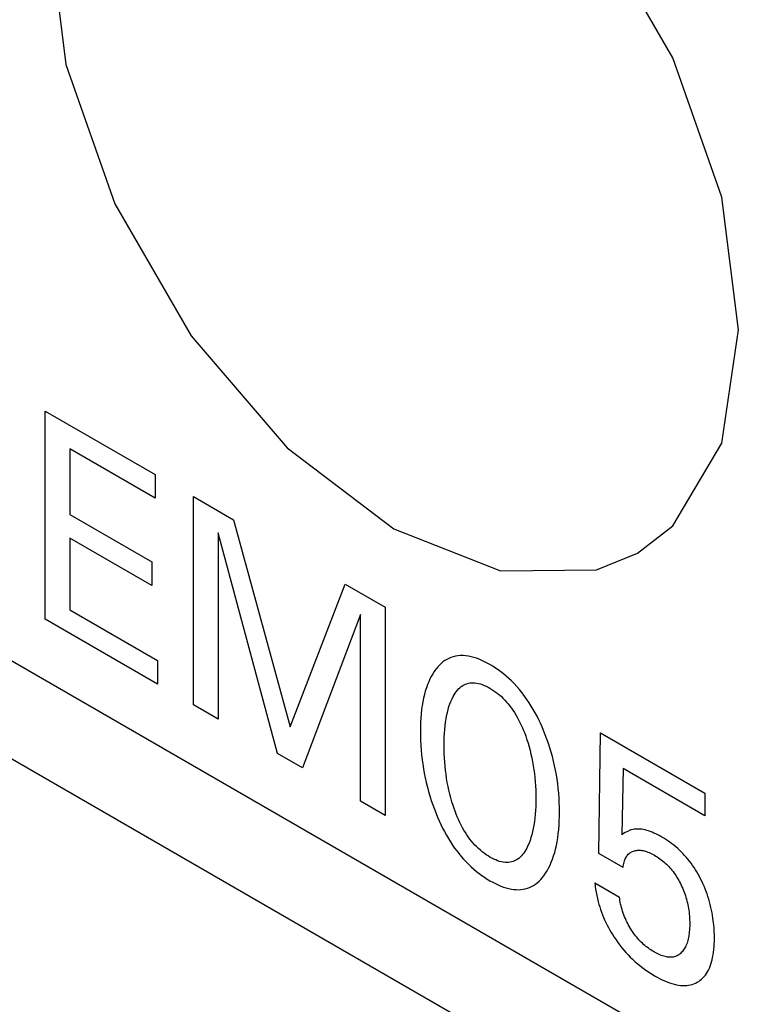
# Model space of a CAD drawing. Extents: x 0 to 594, y 0 to 420.
# Tile 26 of 35: x 217 to 222, y 283 to 289. Entities that reach past the tile are written whole.
import ezdxf

# ---------------------------------------------------------------- set-up
doc = ezdxf.new("R2010")
doc.units = 0
doc.header["$LTSCALE"] = 32.67
doc.layers.add('40000_ISO', color=7, linetype='CONTINUOUS')

msp = doc.modelspace()

# ---------------------------------------------------------------- linework, layer by layer
at = {"layer": '40000_ISO', "color": 7, "linetype": 'CONTINUOUS'}
for p, q in [((217.3334, 289.8369), (217.4459, 288.9519)), ((221.4907, 288.9965), (220.9823, 289.877)), ((221.8171, 288.0682), (221.4907, 288.9965)), ((217.4459, 288.9519), (217.7723, 288.0237)), ((245.4057, 268.6245), (211.6412, 288.118)), ((221.9296, 287.1833), (221.8171, 288.0682)), ((217.7723, 288.0237), (218.2807, 287.1431)), ((245.4057, 267.9713), (211.6412, 287.4648)), ((218.2807, 287.1431), (218.9214, 286.3963)), ((221.8171, 286.4282), (221.9296, 287.1833)), ((217.3083, 285.2545), (217.3083, 286.6425)), ((217.3083, 286.6425), (218.0409, 286.2195)), ((221.4907, 285.8769), (221.8171, 286.4282)), ((217.4727, 286.3902), (217.4727, 285.9524)), ((218.0409, 286.0621), (217.4727, 286.3902)), ((218.9214, 286.3963), (219.6315, 285.8564)), ((218.0409, 286.2195), (218.0409, 286.0621)), ((218.2965, 284.6839), (218.2965, 286.072)), ((218.2965, 286.072), (218.5632, 285.918)), ((217.4727, 285.9524), (218.0188, 285.6371)), ((218.5632, 285.918), (218.9406, 284.5383)), ((218.4609, 285.8314), (218.4609, 284.589)), ((218.8571, 284.3603), (218.4609, 285.8314)), ((219.6315, 285.8564), (220.3417, 285.5763)), ((221.2561, 285.6961), (221.4907, 285.8769)), ((217.4727, 285.795), (217.4727, 285.3169)), ((218.0188, 285.4797), (217.4727, 285.795)), ((220.9823, 285.5834), (221.2561, 285.6961)), ((218.0188, 285.6371), (218.0188, 285.4797)), ((220.3417, 285.5763), (220.9823, 285.5834)), ((218.9406, 284.5383), (219.3061, 285.4891)), ((219.3061, 285.4891), (219.5727, 285.3352)), ((217.4727, 285.3169), (218.0563, 284.98)), ((219.5727, 285.3352), (219.5727, 283.9471)), ((218.0563, 284.8226), (217.3083, 285.2545)), ((219.4083, 285.2865), (219.0224, 284.2648)), ((219.4083, 284.042), (219.4083, 285.2865)), ((218.0563, 284.98), (218.0563, 284.8226)), ((219.9587, 284.9698), (219.947, 284.96)), ((219.9709, 284.9787), (219.9587, 284.9698)), ((219.9837, 284.9867), (219.9709, 284.9787)), ((219.997, 284.9937), (219.9837, 284.9867)), ((220.0109, 284.9997), (219.997, 284.9937)), ((220.0263, 285.0048), (220.0109, 284.9997)), ((220.0423, 285.0086), (220.0263, 285.0048)), ((220.0589, 285.0111), (220.0423, 285.0086)), ((220.076, 285.0124), (220.0589, 285.0111)), ((220.0936, 285.0124), (220.076, 285.0124)), ((220.1116, 285.011), (220.0936, 285.0124)), ((220.1299, 285.0083), (220.1116, 285.011)), ((220.1471, 285.0047), (220.1299, 285.0083)), ((220.1645, 285), (220.1471, 285.0047)), ((220.1822, 284.9943), (220.1645, 285)), ((220.2, 284.9876), (220.1822, 284.9943)), ((220.2179, 284.9799), (220.2, 284.9876)), ((220.2359, 284.9714), (220.2179, 284.9799)), ((220.254, 284.9621), (220.2359, 284.9714)), ((219.9011, 284.9069), (219.8908, 284.8908)), ((219.9122, 284.9221), (219.9011, 284.9069)), ((219.9152, 284.9259), (219.9122, 284.9221)), ((219.9253, 284.938), (219.9152, 284.9259)), ((219.9359, 284.9493), (219.9253, 284.938)), ((219.947, 284.96), (219.9359, 284.9493)), ((220.2722, 284.952), (220.254, 284.9621)), ((220.2904, 284.9411), (220.2722, 284.952)), ((220.3085, 284.9296), (220.2904, 284.9411)), ((220.3266, 284.9172), (220.3085, 284.9296)), ((220.3446, 284.9041), (220.3266, 284.9172)), ((220.3624, 284.8902), (220.3446, 284.9041)), ((219.8637, 284.8382), (219.856, 284.8193)), ((219.8721, 284.8565), (219.8637, 284.8382)), ((219.8811, 284.874), (219.8721, 284.8565)), ((219.8908, 284.8908), (219.8811, 284.874)), ((220.3801, 284.8756), (220.3624, 284.8902)), ((220.3976, 284.8601), (220.3801, 284.8756)), ((220.4148, 284.8438), (220.3976, 284.8601)), ((220.4332, 284.8253), (220.4148, 284.8438)), ((219.8413, 284.7754), (219.835, 284.7524)), ((219.8483, 284.7977), (219.8413, 284.7754)), ((219.856, 284.8193), (219.8483, 284.7977)), ((220.0407, 284.7617), (220.0479, 284.7718)), ((220.0479, 284.7718), (220.0555, 284.7813)), ((220.0555, 284.7813), (220.0635, 284.7902)), ((220.0635, 284.7902), (220.0721, 284.7984)), ((220.0721, 284.7984), (220.0812, 284.8058)), ((220.0812, 284.8058), (220.0908, 284.8123)), ((220.0908, 284.8123), (220.0997, 284.8173)), ((220.0997, 284.8173), (220.109, 284.8216)), ((220.109, 284.8216), (220.1187, 284.8251)), ((220.1187, 284.8251), (220.1288, 284.8278)), ((220.1288, 284.8278), (220.1392, 284.8298)), ((220.1392, 284.8298), (220.1499, 284.8309)), ((220.1499, 284.8309), (220.161, 284.8311)), ((220.161, 284.8311), (220.1723, 284.8305)), ((220.1723, 284.8305), (220.1842, 284.8289)), ((220.1842, 284.8289), (220.1963, 284.8264)), ((220.1963, 284.8264), (220.2086, 284.8231)), ((220.2086, 284.8231), (220.2211, 284.8189)), ((220.2211, 284.8189), (220.2338, 284.8139)), ((220.2338, 284.8139), (220.2465, 284.8081)), ((220.2465, 284.8081), (220.2593, 284.8017)), ((220.2593, 284.8017), (220.2722, 284.7946)), ((220.2722, 284.7946), (220.285, 284.7869)), ((220.285, 284.7869), (220.2978, 284.7785)), ((220.2978, 284.7785), (220.3106, 284.7695)), ((220.3106, 284.7695), (220.3232, 284.7599)), ((220.4512, 284.8059), (220.4332, 284.8253)), ((220.4687, 284.7857), (220.4512, 284.8059)), ((220.4858, 284.7647), (220.4687, 284.7857)), ((219.8247, 284.7045), (219.8205, 284.6798)), ((219.8295, 284.7288), (219.8247, 284.7045)), ((219.835, 284.7524), (219.8295, 284.7288)), ((220.0053, 284.69), (220.0121, 284.7073)), ((220.0121, 284.7073), (220.0195, 284.724)), ((220.0195, 284.724), (220.0277, 284.74)), ((220.0277, 284.74), (220.034, 284.7511)), ((220.034, 284.7511), (220.0407, 284.7617)), ((220.3232, 284.7599), (220.3357, 284.7497)), ((220.3357, 284.7497), (220.348, 284.7388)), ((220.348, 284.7388), (220.3602, 284.7273)), ((220.3602, 284.7273), (220.372, 284.7152)), ((220.372, 284.7152), (220.3834, 284.7027)), ((220.3834, 284.7027), (220.3944, 284.6897)), ((220.5024, 284.743), (220.4858, 284.7647)), ((220.5184, 284.7207), (220.5024, 284.743)), ((220.5338, 284.6978), (220.5184, 284.7207)), ((218.4609, 284.589), (218.2965, 284.6839)), ((219.8168, 284.6523), (219.8138, 284.6242)), ((219.8205, 284.6798), (219.8168, 284.6523)), ((219.9882, 284.6329), (219.9936, 284.6535)), ((219.9936, 284.6535), (219.9991, 284.6721)), ((219.9991, 284.6721), (220.0053, 284.69)), ((220.3944, 284.6897), (220.4052, 284.6762)), ((220.4052, 284.6762), (220.4156, 284.6622)), ((220.4156, 284.6622), (220.4257, 284.6479)), ((220.4257, 284.6479), (220.4353, 284.6331)), ((220.5477, 284.6758), (220.5338, 284.6978)), ((220.561, 284.6534), (220.5477, 284.6758)), ((220.5737, 284.6307), (220.561, 284.6534)), ((219.8115, 284.5956), (219.81, 284.5666)), ((219.8138, 284.6242), (219.8115, 284.5956)), ((219.976, 284.5677), (219.9795, 284.5899)), ((219.9795, 284.5899), (219.9835, 284.6117)), ((219.9835, 284.6117), (219.9882, 284.6329)), ((220.4353, 284.6331), (220.4447, 284.6181)), ((220.4447, 284.6181), (220.4535, 284.6029)), ((220.4535, 284.6029), (220.4632, 284.5852)), ((220.4632, 284.5852), (220.4723, 284.5673)), ((220.5858, 284.6077), (220.5737, 284.6307)), ((220.5975, 284.5844), (220.5858, 284.6077)), ((220.6085, 284.561), (220.5975, 284.5844)), ((219.809, 284.5372), (219.8087, 284.5073)), ((219.8087, 284.5073), (219.809, 284.4767)), ((219.81, 284.5666), (219.809, 284.5372)), ((219.9687, 284.4939), (219.9706, 284.5197)), ((219.9706, 284.5197), (219.9731, 284.545)), ((219.9731, 284.545), (219.976, 284.5677)), ((220.4723, 284.5673), (220.4808, 284.5493)), ((220.4808, 284.5493), (220.4889, 284.5311)), ((220.4889, 284.5311), (220.4965, 284.5128)), ((220.4965, 284.5128), (220.5036, 284.4945)), ((220.6191, 284.5374), (220.6085, 284.561)), ((220.6291, 284.5138), (220.6191, 284.5374)), ((220.6408, 284.4846), (220.6291, 284.5138)), ((219.809, 284.4767), (219.8099, 284.4457)), ((219.8099, 284.4457), (219.8115, 284.4143)), ((219.9663, 284.4144), (219.9666, 284.4412)), ((219.9666, 284.4412), (219.9674, 284.4677)), ((219.9674, 284.4677), (219.9687, 284.4939)), ((220.5036, 284.4945), (220.5103, 284.4761)), ((220.5103, 284.4761), (220.5167, 284.4577)), ((220.5167, 284.4577), (220.5185, 284.4522)), ((220.5185, 284.4522), (220.5261, 284.428)), ((220.6518, 284.4554), (220.6408, 284.4846)), ((220.662, 284.4262), (220.6518, 284.4554)), ((220.9989, 283.6923), (221.0091, 284.498)), ((221.0091, 284.498), (221.7051, 284.0962)), ((219.8115, 284.4143), (219.8137, 284.3826)), ((219.8137, 284.3826), (219.8167, 284.3506)), ((219.9666, 284.3869), (219.9663, 284.4144)), ((219.9673, 284.3591), (219.9666, 284.3869)), ((220.5261, 284.428), (220.5332, 284.4038)), ((220.5332, 284.4038), (220.5396, 284.3797)), ((220.5396, 284.3797), (220.5455, 284.3557)), ((220.6715, 284.397), (220.662, 284.4262)), ((220.6802, 284.3679), (220.6715, 284.397)), ((219.0224, 284.2648), (218.8571, 284.3603)), ((219.8167, 284.3506), (219.8204, 284.3183)), ((219.8204, 284.3183), (219.8244, 284.2884)), ((219.9686, 284.331), (219.9673, 284.3591)), ((219.9705, 284.3026), (219.9686, 284.331)), ((220.5455, 284.3557), (220.5508, 284.3319)), ((220.5508, 284.3319), (220.5561, 284.305)), ((220.6883, 284.3388), (220.6802, 284.3679)), ((220.6961, 284.3083), (220.6883, 284.3388)), ((220.703, 284.2779), (220.6961, 284.3083)), ((219.8244, 284.2884), (219.8292, 284.2582)), ((219.8292, 284.2582), (219.8346, 284.2278)), ((219.973, 284.274), (219.9705, 284.3026)), ((219.9759, 284.2476), (219.973, 284.274)), ((219.9793, 284.221), (219.9759, 284.2476)), ((220.5561, 284.305), (220.5608, 284.2784)), ((220.5608, 284.2784), (220.5649, 284.2519)), ((220.5649, 284.2519), (220.5683, 284.2257)), ((220.7093, 284.2477), (220.703, 284.2779)), ((220.7148, 284.2176), (220.7093, 284.2477)), ((221.1599, 284.2595), (221.1505, 283.8183)), ((221.7051, 283.9447), (221.1599, 284.2595)), ((219.8346, 284.2278), (219.8408, 284.1972)), ((219.8408, 284.1972), (219.8476, 284.1664)), ((219.9833, 284.1942), (219.9793, 284.221)), ((219.9879, 284.1672), (219.9833, 284.1942)), ((220.5683, 284.2257), (220.5712, 284.1997)), ((220.5712, 284.1997), (220.5737, 284.1714)), ((220.7197, 284.1878), (220.7148, 284.2176)), ((220.7238, 284.1583), (220.7197, 284.1878)), ((219.8476, 284.1664), (219.8553, 284.1355)), ((219.8553, 284.1355), (219.8632, 284.1062)), ((219.9932, 284.14), (219.9879, 284.1672)), ((219.9987, 284.1148), (219.9932, 284.14)), ((220.0047, 284.0894), (219.9987, 284.1148)), ((220.5737, 284.1714), (220.5757, 284.1435)), ((220.5757, 284.1435), (220.577, 284.1158)), ((220.577, 284.1158), (220.5778, 284.0884)), ((220.7275, 284.1265), (220.7238, 284.1583)), ((220.7305, 284.0949), (220.7275, 284.1265)), ((219.8632, 284.1062), (219.8718, 284.0768)), ((219.8718, 284.0768), (219.8811, 284.0474)), ((219.8811, 284.0474), (219.8912, 284.0179)), ((220.0114, 284.0639), (220.0047, 284.0894)), ((220.0188, 284.0383), (220.0114, 284.0639)), ((220.5778, 284.0884), (220.578, 284.0612)), ((220.578, 284.0612), (220.5778, 284.034)), ((220.7328, 284.0638), (220.7305, 284.0949)), ((220.7344, 284.0329), (220.7328, 284.0638)), ((221.7051, 284.0962), (221.7051, 283.9447)), ((219.5727, 283.9471), (219.4083, 284.042)), ((219.8912, 284.0179), (219.902, 283.9884)), ((219.902, 283.9884), (219.9135, 283.9589)), ((220.0268, 284.0125), (220.0188, 284.0383)), ((220.0331, 283.9938), (220.0268, 284.0125)), ((220.0398, 283.975), (220.0331, 283.9938)), ((220.5757, 283.9805), (220.5738, 283.9544)), ((220.577, 284.0071), (220.5757, 283.9805)), ((220.5778, 284.034), (220.577, 284.0071)), ((220.7353, 284.0024), (220.7344, 284.0329)), ((220.7356, 283.9722), (220.7353, 284.0024)), ((219.9135, 283.9589), (219.9236, 283.9347)), ((219.9236, 283.9347), (219.9341, 283.9106)), ((220.0469, 283.9562), (220.0398, 283.975)), ((220.0545, 283.9375), (220.0469, 283.9562)), ((220.0626, 283.9189), (220.0545, 283.9375)), ((220.0712, 283.9004), (220.0626, 283.9189)), ((220.5713, 283.9286), (220.5684, 283.9055)), ((220.5738, 283.9544), (220.5713, 283.9286)), ((220.7344, 283.912), (220.7353, 283.9419)), ((220.7353, 283.9419), (220.7356, 283.9722)), ((219.9341, 283.9106), (219.9452, 283.8865)), ((219.9452, 283.8865), (219.9569, 283.8627)), ((219.9569, 283.8627), (219.9691, 283.8391)), ((220.0803, 283.8821), (220.0712, 283.9004)), ((220.09, 283.864), (220.0803, 283.8821)), ((220.0989, 283.8485), (220.09, 283.864)), ((220.1082, 283.8332), (220.0989, 283.8485)), ((220.561, 283.8607), (220.5564, 283.839)), ((220.565, 283.8829), (220.561, 283.8607)), ((220.5684, 283.9055), (220.565, 283.8829)), ((220.7277, 283.825), (220.7306, 283.8536)), ((220.7306, 283.8536), (220.7329, 283.8826)), ((220.7329, 283.8826), (220.7344, 283.912)), ((221.2077, 283.8481), (221.2012, 283.8456)), ((221.2144, 283.8502), (221.2077, 283.8481)), ((221.2235, 283.8526), (221.2144, 283.8502)), ((221.2328, 283.8543), (221.2235, 283.8526)), ((221.2424, 283.8555), (221.2328, 283.8543)), ((221.2523, 283.856), (221.2424, 283.8555)), ((221.2623, 283.856), (221.2523, 283.856)), ((221.2725, 283.8555), (221.2623, 283.856)), ((221.2835, 283.8543), (221.2725, 283.8555)), ((221.2945, 283.8525), (221.2835, 283.8543)), ((221.3058, 283.8501), (221.2945, 283.8525)), ((221.3171, 283.8471), (221.3058, 283.8501)), ((221.3286, 283.8437), (221.3171, 283.8471)), ((219.9691, 283.8391), (219.982, 283.8158)), ((219.982, 283.8158), (219.9954, 283.7928)), ((219.9954, 283.7928), (220.0094, 283.7702)), ((220.1179, 283.8182), (220.1082, 283.8332)), ((220.128, 283.8036), (220.1179, 283.8182)), ((220.1385, 283.7893), (220.128, 283.8036)), ((220.1493, 283.7755), (220.1385, 283.7893)), ((220.5457, 283.799), (220.5396, 283.7806)), ((220.5511, 283.8179), (220.5457, 283.799)), ((220.5564, 283.839), (220.5511, 283.8179)), ((220.7199, 283.7718), (220.724, 283.797)), ((220.724, 283.797), (220.7277, 283.825)), ((221.1619, 283.8255), (221.1505, 283.8183)), ((221.1735, 283.8323), (221.1619, 283.8255)), ((221.184, 283.8379), (221.1735, 283.8323)), ((221.1948, 283.843), (221.184, 283.8379)), ((221.2012, 283.8456), (221.1948, 283.843)), ((221.3401, 283.8397), (221.3286, 283.8437)), ((221.3528, 283.8349), (221.3401, 283.8397)), ((221.3656, 283.8294), (221.3528, 283.8349)), ((221.3785, 283.8235), (221.3656, 283.8294)), ((221.3913, 283.8171), (221.3785, 283.8235)), ((221.4043, 283.8103), (221.3913, 283.8171)), ((221.4172, 283.803), (221.4043, 283.8103)), ((221.4306, 283.795), (221.4172, 283.803)), ((221.4441, 283.7866), (221.4306, 283.795)), ((221.4575, 283.7777), (221.4441, 283.7866)), ((220.0094, 283.7702), (220.0228, 283.7498)), ((220.0228, 283.7498), (220.0368, 283.7298)), ((220.0368, 283.7298), (220.0512, 283.7102)), ((220.1604, 283.7623), (220.1493, 283.7755)), ((220.1718, 283.7495), (220.1604, 283.7623)), ((220.1837, 283.7372), (220.1718, 283.7495)), ((220.1959, 283.7256), (220.1837, 283.7372)), ((220.2083, 283.7146), (220.1959, 283.7256)), ((220.5112, 283.7177), (220.5045, 283.7067)), ((220.5175, 283.7292), (220.5112, 283.7177)), ((220.5256, 283.7457), (220.5175, 283.7292)), ((220.5329, 283.7628), (220.5256, 283.7457)), ((220.5396, 283.7806), (220.5329, 283.7628)), ((220.7036, 283.6995), (220.7097, 283.723)), ((220.7097, 283.723), (220.7152, 283.7471)), ((220.7152, 283.7471), (220.7199, 283.7718)), ((221.4709, 283.7684), (221.4575, 283.7777)), ((221.4842, 283.7585), (221.4709, 283.7684)), ((221.4975, 283.7482), (221.4842, 283.7585)), ((221.5106, 283.7374), (221.4975, 283.7482)), ((221.5237, 283.726), (221.5106, 283.7374)), ((221.5354, 283.7152), (221.5237, 283.726)), ((220.0512, 283.7102), (220.066, 283.6912)), ((220.066, 283.6912), (220.0813, 283.6727)), ((220.0813, 283.6727), (220.0968, 283.6548)), ((220.0968, 283.6548), (220.1127, 283.6376)), ((220.2208, 283.7042), (220.2083, 283.7146)), ((220.2335, 283.6945), (220.2208, 283.7042)), ((220.2464, 283.6854), (220.2335, 283.6945)), ((220.2592, 283.677), (220.2464, 283.6854)), ((220.2722, 283.6692), (220.2592, 283.677)), ((220.2851, 283.6621), (220.2722, 283.6692)), ((220.298, 283.6556), (220.2851, 283.6621)), ((220.3108, 283.6499), (220.298, 283.6556)), ((220.4543, 283.6537), (220.4454, 283.6484)), ((220.464, 283.6606), (220.4543, 283.6537)), ((220.4731, 283.6684), (220.464, 283.6606)), ((220.4817, 283.6769), (220.4731, 283.6684)), ((220.4898, 283.6862), (220.4817, 283.6769)), ((220.4974, 283.6961), (220.4898, 283.6862)), ((220.5045, 283.7067), (220.4974, 283.6961)), ((220.6811, 283.6344), (220.6891, 283.6546)), ((220.6891, 283.6546), (220.6967, 283.6767)), ((220.6967, 283.6767), (220.7036, 283.6995)), ((221.1599, 283.5994), (220.9989, 283.6923)), ((221.1685, 283.6435), (221.1713, 283.6513)), ((221.1713, 283.6513), (221.1744, 283.6584)), ((221.1744, 283.6584), (221.1777, 283.6651)), ((221.1777, 283.6651), (221.1814, 283.6714)), ((221.1814, 283.6714), (221.1854, 283.6774)), ((221.1854, 283.6774), (221.1897, 283.6829)), ((221.1897, 283.6829), (221.1943, 283.6879)), ((221.1943, 283.6879), (221.1994, 283.6926)), ((221.1994, 283.6926), (221.2048, 283.6968)), ((221.2048, 283.6968), (221.2104, 283.7005)), ((221.2104, 283.7005), (221.2163, 283.7038)), ((221.2163, 283.7038), (221.2225, 283.7066)), ((221.2225, 283.7066), (221.2289, 283.7091)), ((221.2289, 283.7091), (221.2353, 283.711)), ((221.2353, 283.711), (221.2419, 283.7126)), ((221.2419, 283.7126), (221.2487, 283.7138)), ((221.2487, 283.7138), (221.2556, 283.7146)), ((221.2556, 283.7146), (221.2627, 283.715)), ((221.2627, 283.715), (221.2699, 283.7149)), ((221.2699, 283.7149), (221.2774, 283.7144)), ((221.2774, 283.7144), (221.2851, 283.7135)), ((221.2851, 283.7135), (221.2929, 283.7121)), ((221.2929, 283.7121), (221.3007, 283.7103)), ((221.3007, 283.7103), (221.3087, 283.7081)), ((221.3087, 283.7081), (221.3167, 283.7056)), ((221.3167, 283.7056), (221.3254, 283.7024)), ((221.3254, 283.7024), (221.3342, 283.6989)), ((221.3342, 283.6989), (221.343, 283.6949)), ((221.343, 283.6949), (221.3518, 283.6906)), ((221.3518, 283.6906), (221.3606, 283.686)), ((221.3606, 283.686), (221.3695, 283.681)), ((221.3695, 283.681), (221.3784, 283.6757)), ((221.3784, 283.6757), (221.3874, 283.6701)), ((221.3874, 283.6701), (221.3963, 283.6642)), ((221.3963, 283.6642), (221.4052, 283.6579)), ((221.4052, 283.6579), (221.4141, 283.6513)), ((221.4141, 283.6513), (221.4229, 283.6444)), ((221.547, 283.704), (221.5354, 283.7152)), ((221.5585, 283.6923), (221.547, 283.704)), ((221.5697, 283.6802), (221.5585, 283.6923)), ((221.5808, 283.6678), (221.5697, 283.6802)), ((221.5917, 283.6549), (221.5808, 283.6678)), ((221.6022, 283.6417), (221.5917, 283.6549)), ((220.1127, 283.6376), (220.1289, 283.6212)), ((220.1289, 283.6212), (220.1462, 283.6047)), ((220.1462, 283.6047), (220.1638, 283.589)), ((220.1638, 283.589), (220.1815, 283.5742)), ((220.3235, 283.6449), (220.3108, 283.6499)), ((220.3361, 283.6408), (220.3235, 283.6449)), ((220.3484, 283.6375), (220.3361, 283.6408)), ((220.3606, 283.6351), (220.3484, 283.6375)), ((220.3725, 283.6337), (220.3606, 283.6351)), ((220.3839, 283.6332), (220.3725, 283.6337)), ((220.395, 283.6336), (220.3839, 283.6332)), ((220.4058, 283.635), (220.395, 283.6336)), ((220.4163, 283.6371), (220.4058, 283.635)), ((220.4264, 283.6401), (220.4163, 283.6371)), ((220.4361, 283.6439), (220.4264, 283.6401)), ((220.4454, 283.6484), (220.4361, 283.6439)), ((220.6531, 283.5781), (220.6632, 283.5961)), ((220.6632, 283.5961), (220.6725, 283.6148)), ((220.6725, 283.6148), (220.6811, 283.6344)), ((221.1599, 283.5994), (221.1609, 283.6087)), ((221.1609, 283.6087), (221.1622, 283.6179)), ((221.1622, 283.6179), (221.1639, 283.6267)), ((221.1639, 283.6267), (221.166, 283.6353)), ((221.166, 283.6353), (221.1685, 283.6435)), ((221.4229, 283.6444), (221.4316, 283.6371)), ((221.4316, 283.6371), (221.4403, 283.6294)), ((221.4403, 283.6294), (221.4481, 283.6221)), ((221.4481, 283.6221), (221.4558, 283.6145)), ((221.4558, 283.6145), (221.4635, 283.6066)), ((221.4635, 283.6066), (221.471, 283.5984)), ((221.471, 283.5984), (221.4783, 283.59)), ((221.4783, 283.59), (221.4855, 283.5813)), ((221.6126, 283.6281), (221.6022, 283.6417)), ((221.6226, 283.6142), (221.6126, 283.6281)), ((221.6324, 283.5999), (221.6226, 283.6142)), ((221.6418, 283.5853), (221.6324, 283.5999)), ((221.6509, 283.5705), (221.6418, 283.5853)), ((220.1815, 283.5742), (220.1994, 283.5601)), ((220.1994, 283.5601), (220.2175, 283.5469)), ((220.2175, 283.5469), (220.2357, 283.5344)), ((220.2357, 283.5344), (220.2539, 283.5227)), ((220.2539, 283.5227), (220.2722, 283.5118)), ((220.5992, 283.509), (220.6103, 283.5202)), ((220.6103, 283.5202), (220.6208, 283.5321)), ((220.6208, 283.5321), (220.6308, 283.5448)), ((220.6308, 283.5448), (220.6424, 283.561)), ((220.6424, 283.561), (220.6531, 283.5781)), ((221.4855, 283.5813), (221.4925, 283.5724)), ((221.4925, 283.5724), (221.4993, 283.5632)), ((221.4993, 283.5632), (221.506, 283.5537)), ((221.506, 283.5537), (221.5125, 283.5439)), ((221.5125, 283.5439), (221.5188, 283.534)), ((221.5188, 283.534), (221.5248, 283.5239)), ((221.5248, 283.5239), (221.5306, 283.5137)), ((221.6596, 283.5555), (221.6509, 283.5705)), ((221.6681, 283.5403), (221.6596, 283.5555)), ((221.6761, 283.5249), (221.6681, 283.5403)), ((221.6838, 283.5094), (221.6761, 283.5249)), ((220.2722, 283.5118), (220.2905, 283.5016)), ((220.2905, 283.5016), (220.3088, 283.4922)), ((220.3088, 283.4922), (220.327, 283.4837)), ((220.327, 283.4837), (220.3451, 283.476)), ((220.3451, 283.476), (220.3631, 283.4693)), ((220.3631, 283.4693), (220.3809, 283.4637)), ((220.3809, 283.4637), (220.3984, 283.4591)), ((220.3984, 283.4591), (220.4158, 283.4556)), ((220.4158, 283.4556), (220.432, 283.4533)), ((220.432, 283.4533), (220.4479, 283.4522)), ((220.4787, 283.4529), (220.4935, 283.4548)), ((220.4935, 283.4548), (220.5079, 283.4577)), ((220.5079, 283.4577), (220.5219, 283.4616)), ((220.5219, 283.4616), (220.5353, 283.4666)), ((220.5353, 283.4666), (220.5493, 283.473)), ((220.5493, 283.473), (220.5627, 283.4805)), ((220.5627, 283.4805), (220.5754, 283.4891)), ((220.5754, 283.4891), (220.5876, 283.4986)), ((220.5876, 283.4986), (220.5992, 283.509)), ((220.9716, 283.4966), (220.9736, 283.4764)), ((220.9716, 283.4966), (221.136, 283.4016)), ((220.9736, 283.4764), (220.9762, 283.4558)), ((220.9762, 283.4558), (220.9795, 283.4349)), ((221.5306, 283.5137), (221.5362, 283.5033)), ((221.5362, 283.5033), (221.5415, 283.4928)), ((221.5415, 283.4928), (221.5467, 283.4823)), ((221.5467, 283.4823), (221.552, 283.4708)), ((221.552, 283.4708), (221.5571, 283.4591)), ((221.5571, 283.4591), (221.5619, 283.4475)), ((221.6918, 283.4924), (221.6838, 283.5094)), ((221.6994, 283.4752), (221.6918, 283.4924)), ((221.7065, 283.4581), (221.6994, 283.4752)), ((221.7132, 283.4408), (221.7065, 283.4581)), ((220.4479, 283.4522), (220.4635, 283.452)), ((220.4635, 283.452), (220.4787, 283.4529)), ((220.9795, 283.4349), (220.9835, 283.4138)), ((220.9835, 283.4138), (220.9882, 283.3925)), ((220.9882, 283.3925), (220.9936, 283.3711)), ((221.1373, 283.3905), (221.136, 283.4016)), ((221.1389, 283.3792), (221.1373, 283.3905)), ((221.5619, 283.4475), (221.5665, 283.4358)), ((221.5665, 283.4358), (221.5707, 283.4241)), ((221.5707, 283.4241), (221.5747, 283.4124)), ((221.5747, 283.4124), (221.5784, 283.4007)), ((221.5784, 283.4007), (221.582, 283.3883)), ((221.582, 283.3883), (221.5853, 283.376)), ((221.7194, 283.4236), (221.7132, 283.4408)), ((221.7253, 283.4063), (221.7194, 283.4236)), ((221.7307, 283.3891), (221.7253, 283.4063)), ((221.736, 283.3707), (221.7307, 283.3891)), ((220.9936, 283.3711), (220.9984, 283.3538)), ((220.9984, 283.3538), (221.0036, 283.3366)), ((221.0036, 283.3366), (221.0094, 283.3193)), ((221.1409, 283.3677), (221.1389, 283.3792)), ((221.1432, 283.356), (221.1409, 283.3677)), ((221.146, 283.3442), (221.1432, 283.356)), ((221.1491, 283.3323), (221.146, 283.3442)), ((221.1525, 283.3202), (221.1491, 283.3323)), ((221.5853, 283.376), (221.5883, 283.3637)), ((221.5883, 283.3637), (221.591, 283.3515)), ((221.591, 283.3515), (221.5934, 283.3393)), ((221.5934, 283.3393), (221.5955, 283.3273)), ((221.5955, 283.3273), (221.5974, 283.3153)), ((221.7409, 283.3524), (221.736, 283.3707)), ((221.7453, 283.3342), (221.7409, 283.3524)), ((221.7493, 283.316), (221.7453, 283.3342)), ((221.0094, 283.3193), (221.0155, 283.302)), ((221.0155, 283.302), (221.0221, 283.2847)), ((221.0221, 283.2847), (221.0292, 283.2675)), ((221.0292, 283.2675), (221.0367, 283.2504)), ((221.1563, 283.3082), (221.1525, 283.3202)), ((221.1605, 283.2961), (221.1563, 283.3082)), ((221.1649, 283.2839), (221.1605, 283.2961)), ((221.1697, 283.2718), (221.1649, 283.2839)), ((221.1748, 283.2598), (221.1697, 283.2718)), ((221.1801, 283.2477), (221.1748, 283.2598)), ((221.5974, 283.3153), (221.5992, 283.3022)), ((221.5992, 283.3022), (221.6006, 283.2892)), ((221.6006, 283.2892), (221.6018, 283.2763)), ((221.6018, 283.2763), (221.6027, 283.2635)), ((221.6027, 283.2635), (221.6033, 283.2509)), ((221.7529, 283.298), (221.7493, 283.316)), ((221.756, 283.2801), (221.7529, 283.298)), ((221.7588, 283.2623), (221.756, 283.2801)), ((221.7609, 283.2471), (221.7588, 283.2623)), ((221.0367, 283.2504), (221.0447, 283.2334)), ((221.0447, 283.2334), (221.0532, 283.2164)), ((221.0532, 283.2164), (221.062, 283.1997)), ((221.062, 283.1997), (221.0713, 283.1831)), ((221.1854, 283.2367), (221.1801, 283.2477)), ((221.1909, 283.2257), (221.1854, 283.2367)), ((221.1967, 283.2149), (221.1909, 283.2257)), ((221.2026, 283.2041), (221.1967, 283.2149)), ((221.2088, 283.1936), (221.2026, 283.2041)), ((221.2152, 283.1832), (221.2088, 283.1936)), ((221.6031, 283.1975), (221.6023, 283.1836)), ((221.6036, 283.2117), (221.6031, 283.1975)), ((221.6033, 283.2509), (221.6036, 283.2384)), ((221.6036, 283.2384), (221.6038, 283.2261)), ((221.6038, 283.2261), (221.6036, 283.2117)), ((221.7627, 283.2319), (221.7609, 283.2471)), ((221.7642, 283.2169), (221.7627, 283.2319)), ((221.766, 283.1946), (221.7642, 283.2169)), ((221.7673, 283.1725), (221.766, 283.1946)), ((221.0713, 283.1831), (221.0809, 283.1667)), ((221.0809, 283.1667), (221.0908, 283.1505)), ((221.0908, 283.1505), (221.1011, 283.1346)), ((221.1011, 283.1346), (221.1132, 283.1167)), ((221.2219, 283.173), (221.2152, 283.1832)), ((221.2287, 283.1631), (221.2219, 283.173)), ((221.2357, 283.1533), (221.2287, 283.1631)), ((221.243, 283.1439), (221.2357, 283.1533)), ((221.2504, 283.1347), (221.243, 283.1439)), ((221.258, 283.1258), (221.2504, 283.1347)), ((221.2653, 283.1176), (221.258, 283.1258)), ((221.5957, 283.1333), (221.5936, 283.1236)), ((221.5975, 283.1433), (221.5957, 283.1333)), ((221.5989, 283.152), (221.5975, 283.1433)), ((221.6001, 283.1609), (221.5989, 283.152)), ((221.6011, 283.1699), (221.6001, 283.1609)), ((221.6023, 283.1836), (221.6011, 283.1699)), ((221.768, 283.1507), (221.7673, 283.1725)), ((221.7679, 283.1098), (221.7682, 283.1292)), ((221.7682, 283.1292), (221.768, 283.1507)), ((221.1132, 283.1167), (221.1256, 283.0992)), ((221.1256, 283.0992), (221.1384, 283.0821)), ((221.1384, 283.0821), (221.1515, 283.0655)), ((221.1515, 283.0655), (221.1649, 283.0492)), ((221.2728, 283.1097), (221.2653, 283.1176)), ((221.2805, 283.1021), (221.2728, 283.1097)), ((221.2882, 283.0948), (221.2805, 283.1021)), ((221.2961, 283.0877), (221.2882, 283.0948)), ((221.3041, 283.0809), (221.2961, 283.0877)), ((221.3121, 283.0744), (221.3041, 283.0809)), ((221.3202, 283.0681), (221.3121, 283.0744)), ((221.3283, 283.0621), (221.3202, 283.0681)), ((221.3365, 283.0563), (221.3283, 283.0621)), ((221.5712, 283.0638), (221.567, 283.0568)), ((221.5751, 283.0711), (221.5712, 283.0638)), ((221.5788, 283.0787), (221.5751, 283.0711)), ((221.5823, 283.0871), (221.5788, 283.0787)), ((221.5856, 283.0958), (221.5823, 283.0871)), ((221.5885, 283.1048), (221.5856, 283.0958)), ((221.5912, 283.1141), (221.5885, 283.1048)), ((221.5936, 283.1236), (221.5912, 283.1141)), ((221.7646, 283.0533), (221.7662, 283.0718)), ((221.7662, 283.0718), (221.7673, 283.0906)), ((221.7673, 283.0906), (221.7679, 283.1098)), ((221.1649, 283.0492), (221.1786, 283.0335)), ((221.1786, 283.0335), (221.193, 283.0179)), ((221.193, 283.0179), (221.2076, 283.0028)), ((221.2076, 283.0028), (221.2225, 282.9883)), ((221.3448, 283.0508), (221.3365, 283.0563)), ((221.353, 283.0455), (221.3448, 283.0508)), ((221.3612, 283.0405), (221.353, 283.0455)), ((221.3695, 283.0357), (221.3612, 283.0405)), ((221.3786, 283.0307), (221.3695, 283.0357)), ((221.3876, 283.0259), (221.3786, 283.0307)), ((221.3966, 283.0215), (221.3876, 283.0259)), ((221.4056, 283.0175), (221.3966, 283.0215)), ((221.4145, 283.0139), (221.4056, 283.0175)), ((221.4233, 283.0107), (221.4145, 283.0139)), ((221.4321, 283.0079), (221.4233, 283.0107)), ((221.4407, 283.0056), (221.4321, 283.0079)), ((221.4486, 283.0039), (221.4407, 283.0056)), ((221.4564, 283.0026), (221.4486, 283.0039)), ((221.4641, 283.0018), (221.4564, 283.0026)), ((221.4716, 283.0014), (221.4641, 283.0018)), ((221.479, 283.0015), (221.4716, 283.0014)), ((221.4862, 283.002), (221.479, 283.0015)), ((221.4933, 283.003), (221.4862, 283.002)), ((221.5001, 283.0044), (221.4933, 283.003)), ((221.5068, 283.0064), (221.5001, 283.0044)), ((221.5134, 283.0089), (221.5068, 283.0064)), ((221.5196, 283.0117), (221.5134, 283.0089)), ((221.5257, 283.0151), (221.5196, 283.0117)), ((221.5315, 283.0188), (221.5257, 283.0151)), ((221.5371, 283.0229), (221.5315, 283.0188)), ((221.5424, 283.0274), (221.5371, 283.0229)), ((221.5475, 283.0323), (221.5424, 283.0274)), ((221.5528, 283.0379), (221.5475, 283.0323)), ((221.5578, 283.0438), (221.5528, 283.0379)), ((221.5626, 283.0502), (221.5578, 283.0438)), ((221.567, 283.0568), (221.5626, 283.0502)), ((221.7532, 282.9849), (221.7566, 283.0001)), ((221.7566, 283.0001), (221.7598, 283.0174)), ((221.7598, 283.0174), (221.7625, 283.0351)), ((221.7625, 283.0351), (221.7646, 283.0533)), ((221.2225, 282.9883), (221.2375, 282.9743)), ((221.2375, 282.9743), (221.2527, 282.9609)), ((221.2527, 282.9609), (221.2681, 282.9481)), ((221.2681, 282.9481), (221.2848, 282.9349)), ((221.2848, 282.9349), (221.3016, 282.9223)), ((221.7285, 282.9161), (221.7345, 282.9288)), ((221.7345, 282.9288), (221.74, 282.9421)), ((221.74, 282.9421), (221.7449, 282.9559)), ((221.7449, 282.9559), (221.7493, 282.9701)), ((221.7493, 282.9701), (221.7532, 282.9849)), ((221.3016, 282.9223), (221.3185, 282.9104)), ((221.3185, 282.9104), (221.3355, 282.8991)), ((221.3355, 282.8991), (221.3525, 282.8884)), ((221.3525, 282.8884), (221.3695, 282.8783)), ((221.3695, 282.8783), (221.3862, 282.8689)), ((221.3862, 282.8689), (221.4029, 282.8601)), ((221.6831, 282.8556), (221.6919, 282.8639)), ((221.6919, 282.8639), (221.7002, 282.873)), ((221.7002, 282.873), (221.7079, 282.8827)), ((221.7079, 282.8827), (221.7152, 282.893)), ((221.7152, 282.893), (221.722, 282.904)), ((221.722, 282.904), (221.7285, 282.9161)), ((221.4029, 282.8601), (221.4196, 282.8518)), ((221.4196, 282.8518), (221.4362, 282.8443)), ((221.4362, 282.8443), (221.4527, 282.8374)), ((221.4527, 282.8374), (221.4692, 282.8314)), ((221.4692, 282.8314), (221.4855, 282.8261)), ((221.4855, 282.8261), (221.5002, 282.822)), ((221.5002, 282.822), (221.5146, 282.8186)), ((221.5146, 282.8186), (221.5289, 282.816)), ((221.5289, 282.816), (221.543, 282.8142)), ((221.543, 282.8142), (221.5569, 282.8132)), ((221.5569, 282.8132), (221.5705, 282.8129)), ((221.5705, 282.8129), (221.5838, 282.8136)), ((221.5838, 282.8136), (221.5964, 282.8151)), ((221.5964, 282.8151), (221.6087, 282.8174)), ((221.6087, 282.8174), (221.6206, 282.8205)), ((221.6206, 282.8205), (221.6321, 282.8244)), ((221.6321, 282.8244), (221.6433, 282.8291)), ((221.6433, 282.8291), (221.654, 282.8346)), ((221.654, 282.8346), (221.6642, 282.8409)), ((221.6642, 282.8409), (221.6739, 282.8479)), ((221.6739, 282.8479), (221.6831, 282.8556))]:
    msp.add_line(p, q, dxfattribs=at)

doc.saveas('drawing.dxf')
